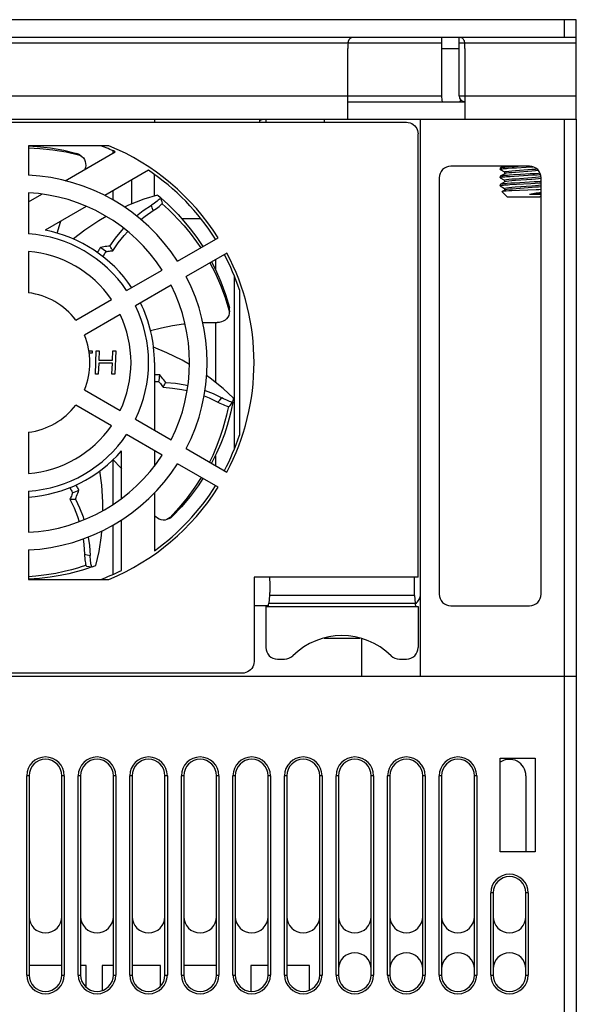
# Model space of a CAD drawing. Header units: millimetres. Extents: x 1231 to 1902, y -156 to 506.
# Tile 6 of 46: x 1457 to 1504, y -69 to 15. Entities that reach past the tile are written whole.
import ezdxf

# ---------------------------------------------------------------- set-up
doc = ezdxf.new("R2010")
doc.units = ezdxf.units.MM
doc.header["$LTSCALE"] = 30.734
doc.layers.get('0').update_dxf_attribs({"linetype": 'CONTINUOUS'})

msp = doc.modelspace()

# ---------------------------------------------------------------- linework, layer by layer
for p, q in [((1504.257, 14.545), (1409.257, 14.545)), ((1503.257, 13.045), (1503.257, 14.545)), ((1504.257, 6.045), (1504.257, 14.545)), ((1409.257, 13.045), (1504.257, 13.045)), ((1492.757, 13.045), (1492.757, 8.045)), ((1494.257, 8.045), (1494.257, 13.045)), ((1492.757, 12.545), (1420.757, 12.545)), ((1484.757, 6.045), (1484.757, 12.08)), ((1494.257, 12.045), (1492.757, 12.045)), ((1504.257, 12.545), (1494.257, 12.545)), ((1494.757, 12.08), (1494.757, 6.045)), ((1420.757, 8.045), (1492.757, 8.045)), ((1494.257, 8.045), (1504.257, 8.045)), ((1494.41, 7.685), (1494.275, 7.545)), ((1484.757, 7.545), (1494.757, 7.545)), ((1422.557, 6.045), (1490.957, 6.045)), ((1468.257, 6.045), (1468.257, 5.795)), ((1477.257, 5.795), (1477.257, 6.045)), ((1477.757, 6.045), (1477.757, 5.795)), ((1482.757, 5.795), (1482.757, 6.045)), ((1490.957, -41.455), (1490.957, 6.045)), ((1490.957, 6.045), (1504.257, 6.045)), ((1503.257, -41.455), (1503.257, 6.045)), ((1504.257, 6.045), (1504.257, -41.455)), ((1423.76, 5.795), (1489.757, 5.795)), ((1490.757, -33.005), (1490.757, 4.794)), ((1457.507, 3.795), (1457.507, 1.277)), ((1464.357, 3.795), (1457.507, 3.795)), ((1464.707, 3.374), (1464.707, 3.164)), ((1460.625, 0.807), (1464.913, 3.283)), ((1460.712, 3.26), (1461.788, 3.013)), ((1461.898, 3.007), (1462.067, 2.876)), ((1467.762, 1.695), (1464.024, -0.463)), ((1500.257, 2.045), (1493.557, 2.045)), ((1497.758, 1.875), (1497.758, 1.775)), ((1497.767, 1.764), (1498.134, 1.552)), ((1498.041, 2.045), (1497.768, 1.886)), ((1498.446, 1.87), (1498.783, 1.894)), ((1498.956, 2.003), (1498.6, 1.981)), ((1498.783, 1.894), (1499.159, 1.917)), ((1499.661, 2.045), (1498.956, 2.003)), ((1499.055, 1.682), (1500.461, 1.781)), ((1499.159, 1.917), (1499.973, 1.962)), ((1499.973, 1.962), (1500.559, 1.996)), ((1466.307, 0.855), (1466.307, -1.178)), ((1468.257, -0.494), (1468.257, 1.332)), ((1492.557, 1.045), (1492.557, -34.455)), ((1497.766, 1.185), (1497.757, 1.175)), ((1497.758, 1.176), (1497.758, 1.075)), ((1498.147, 1.406), (1497.767, 1.186)), ((1497.767, 1.064), (1498.134, 0.852)), ((1498.136, 1.556), (1498.177, 1.581)), ((1498.136, 1.556), (1498.136, 1.406)), ((1498.136, 0.856), (1498.177, 0.882)), ((1498.136, 0.856), (1498.136, 0.694)), ((1498.177, 1.419), (1498.147, 1.407)), ((1498.906, 1.301), (1498.549, 1.278)), ((1498.602, 1.181), (1498.964, 1.204)), ((1499.5, 1.336), (1498.906, 1.301)), ((1498.964, 1.204), (1500.555, 1.296)), ((1499.057, 0.982), (1500.458, 1.081)), ((1500.465, 0.919), (1499.061, 0.819)), ((1500.314, 1.381), (1499.5, 1.336)), ((1500.694, 1.404), (1500.314, 1.381)), ((1500.555, 1.296), (1500.914, 1.319)), ((1501.038, 1.428), (1500.694, 1.404)), ((1501.176, 1.438), (1501.038, 1.428)), ((1501.217, 1.156), (1501.249, 1.163)), ((1501.257, 1.002), (1501.217, 0.994)), ((1501.257, -34.455), (1501.257, 1.045)), ((1497.758, 0.475), (1497.758, 0.375)), ((1498.148, 0.706), (1497.767, 0.485)), ((1497.768, 0.364), (1498.133, 0.151)), ((1498.148, 0.007), (1497.932, -0.119)), ((1498.136, 0.156), (1498.177, 0.181)), ((1498.136, 0.156), (1498.136, 0.007)), ((1498.177, 0.719), (1498.148, 0.707)), ((1498.206, 0.026), (1498.148, 0.007)), ((1498.679, 0.586), (1498.357, 0.563)), ((1498.592, 0.481), (1499.144, 0.515)), ((1499.046, 0.609), (1498.679, 0.586)), ((1500.657, 0.702), (1499.046, 0.609)), ((1499.052, 0.281), (1500.465, 0.382)), ((1500.503, 0.222), (1499.121, 0.124)), ((1499.144, 0.515), (1500.363, 0.584)), ((1500.832, 0.025), (1499.404, -0.028)), ((1500.363, 0.584), (1500.739, 0.608)), ((1501.006, 0.725), (1500.657, 0.702)), ((1500.739, 0.608), (1501.075, 0.63)), ((1457.507, -0.224), (1457.507, -3.731)), ((1457.507, -0.993), (1458.655, -0.33)), ((1464.707, -0.069), (1464.707, -0.822)), ((1468.754, -0.622), (1468.762, -0.633)), ((1468.755, -0.623), (1468.829, -0.686)), ((1468.853, -0.862), (1468.762, -0.633)), ((1468.829, -0.686), (1469.085, -0.911)), ((1497.932, -0.119), (1497.929, -0.121)), ((1497.934, -0.132), (1497.929, -0.121)), ((1498.357, -0.555), (1497.934, -0.132)), ((1498.359, -0.555), (1501.156, -0.555)), ((1499.404, -0.028), (1498.76, -0.055)), ((1500.254, -0.334), (1501.257, -0.334)), ((1501.157, -0.555), (1501.257, -0.455)), ((1501.238, -0.24), (1501.257, -0.236)), ((1462.441, -1.378), (1458.92, -3.41)), ((1468.071, -1.51), (1467.997, -1.273)), ((1468.143, -1.744), (1468.071, -1.51)), ((1468.938, -1.083), (1468.853, -0.862)), ((1472.233, -2.455), (1470.616, -2.455)), ((1470.223, -6.064), (1473.691, -4.062)), ((1473.457, -4.168), (1473.457, -4.197)), ((1457.507, -5.235), (1457.507, -8.752)), ((1474.441, -5.361), (1470.973, -7.363)), ((1473.457, -5.929), (1473.457, -6.746)), ((1465.886, -8.568), (1468.923, -6.815)), ((1475.057, -7.309), (1475.057, -22.108)), ((1469.673, -8.114), (1466.636, -9.867)), ((1474.293, -9.147), (1474.617, -10.203)), ((1475.507, -8.5), (1475.507, -20.91)), ((1461.538, -11.079), (1464.584, -9.32)), ((1465.334, -10.619), (1462.288, -12.378)), ((1474.667, -10.301), (1474.638, -10.513)), ((1473.457, -11.284), (1473.457, -16.382)), ((1462.67, -13.705), (1462.952, -13.705)), ((1462.945, -13.918), (1462.705, -13.918)), ((1462.952, -13.705), (1462.945, -13.918)), ((1463.216, -15.705), (1463.285, -13.705)), ((1463.285, -13.705), (1463.535, -13.705)), ((1463.535, -13.705), (1463.507, -14.513)), ((1464.674, -14.513), (1464.702, -13.705)), ((1464.702, -13.705), (1464.952, -13.705)), ((1464.952, -13.705), (1464.882, -15.705)), ((1463.498, -14.769), (1463.466, -15.705)), ((1464.665, -14.769), (1463.498, -14.769)), ((1463.507, -14.513), (1464.674, -14.513)), ((1464.632, -15.705), (1464.665, -14.769)), ((1468.257, -14.705), (1468.257, -20.478)), ((1463.466, -15.705), (1463.216, -15.705)), ((1464.882, -15.705), (1464.632, -15.705)), ((1462.288, -17.032), (1465.334, -18.791)), ((1464.584, -20.09), (1461.538, -18.331)), ((1473.675, -18.085), (1473.842, -17.905)), ((1473.842, -17.905), (1474.01, -17.723)), ((1474.934, -18.149), (1474.867, -18.484)), ((1474.951, -18.054), (1474.934, -18.149)), ((1474.952, -18.053), (1474.946, -18.065)), ((1466.636, -19.543), (1469.673, -21.296)), ((1457.507, -20.658), (1457.507, -24.175)), ((1468.923, -22.595), (1465.886, -20.842)), ((1465.457, -26.291), (1465.457, -22.226)), ((1468.257, -22.21), (1468.257, -23.536)), ((1470.973, -22.047), (1474.441, -24.048)), ((1473.457, -22.654), (1473.457, -23.481)), ((1464.707, -23.01), (1464.707, -26.82)), ((1473.691, -25.347), (1470.223, -23.346)), ((1457.507, -25.679), (1457.507, -29.186)), ((1468.257, -25.811), (1468.257, -30.761)), ((1473.457, -25.213), (1473.457, -25.239)), ((1470.339, -27.112), (1469.586, -27.921)), ((1465.457, -32.435), (1465.457, -28.119)), ((1469.526, -28.013), (1469.328, -28.094)), ((1464.707, -28.588), (1464.707, -32.783)), ((1457.507, -30.687), (1457.507, -33.205)), ((1462.289, -31.046), (1462.528, -31.101)), ((1462.528, -31.101), (1462.77, -31.155)), ((1462.464, -32.065), (1462.698, -32.101)), ((1462.863, -32.168), (1462.54, -32.278)), ((1462.698, -32.101), (1462.942, -32.137)), ((1462.954, -32.136), (1462.863, -32.168)), ((1462.955, -32.136), (1462.942, -32.137)), ((1457.507, -33.205), (1464.357, -33.205)), ((1457.557, -33.185), (1457.557, -33.205)), ((1476.757, -33.005), (1476.757, -40.208)), ((1490.757, -33.005), (1476.757, -33.005)), ((1478.077, -34.588), (1478.014, -35.221)), ((1478.014, -35.221), (1490.501, -35.221)), ((1490.438, -34.588), (1478.077, -34.588)), ((1490.438, -34.588), (1490.501, -35.221)), ((1477.98, -35.455), (1476.757, -35.455)), ((1477.757, -35.505), (1477.757, -39.005)), ((1477.757, -35.505), (1490.757, -35.505)), ((1490.757, -35.505), (1490.757, -39.005)), ((1493.557, -35.455), (1500.257, -35.455)), ((1482.744, -38.207), (1485.771, -38.207)), ((1485.957, -41.455), (1485.957, -38.26)), ((1478.757, -40.005), (1479.358, -40.005)), ((1489.156, -40.005), (1489.757, -40.005)), ((1409.257, -41.455), (1504.257, -41.455)), ((1475.758, -41.209), (1437.757, -41.209)), ((1490.957, -41.455), (1504.257, -41.455)), ((1503.257, -138.455), (1503.257, -41.455)), ((1504.257, -41.455), (1504.257, -137.455)), ((1497.757, -48.455), (1500.757, -48.455)), ((1497.757, -56.455), (1497.757, -48.455)), ((1500.757, -48.455), (1500.757, -56.455)), ((1457.357, -66.955), (1457.357, -49.955)), ((1457.557, -49.955), (1457.357, -49.955)), ((1457.557, -49.955), (1457.557, -66.955)), ((1460.357, -66.955), (1460.357, -49.955)), ((1460.557, -49.955), (1460.357, -49.955)), ((1460.557, -49.955), (1460.557, -66.955)), ((1461.757, -66.955), (1461.757, -49.955)), ((1461.957, -49.955), (1461.757, -49.955)), ((1461.957, -49.955), (1461.957, -66.955)), ((1464.757, -66.955), (1464.757, -49.955)), ((1464.957, -49.955), (1464.757, -49.955)), ((1464.957, -49.955), (1464.957, -66.955)), ((1466.157, -66.955), (1466.157, -49.955)), ((1466.357, -49.955), (1466.157, -49.955)), ((1466.357, -49.955), (1466.357, -66.955)), ((1469.157, -66.955), (1469.157, -49.955)), ((1469.357, -49.955), (1469.157, -49.955)), ((1469.357, -49.955), (1469.357, -66.955)), ((1470.557, -66.955), (1470.557, -49.955)), ((1470.757, -49.955), (1470.557, -49.955)), ((1470.757, -49.955), (1470.757, -66.955)), ((1473.557, -66.955), (1473.557, -49.955)), ((1473.757, -49.955), (1473.557, -49.955)), ((1473.757, -49.955), (1473.757, -66.955)), ((1474.957, -66.955), (1474.957, -49.955)), ((1475.157, -49.955), (1474.957, -49.955)), ((1475.157, -49.955), (1475.157, -66.955)), ((1477.957, -66.955), (1477.957, -49.955)), ((1478.157, -49.955), (1477.957, -49.955)), ((1478.157, -49.955), (1478.157, -66.955)), ((1479.357, -66.955), (1479.357, -49.955)), ((1479.557, -49.955), (1479.357, -49.955)), ((1479.557, -49.955), (1479.557, -66.955)), ((1482.357, -66.955), (1482.357, -49.955)), ((1482.557, -49.955), (1482.357, -49.955)), ((1482.557, -49.955), (1482.557, -66.955)), ((1483.957, -49.955), (1483.757, -49.955)), ((1483.757, -66.955), (1483.757, -49.955)), ((1483.957, -49.955), (1483.957, -66.955)), ((1486.957, -49.955), (1486.757, -49.955)), ((1486.757, -66.955), (1486.757, -49.955)), ((1486.957, -49.955), (1486.957, -66.955)), ((1488.357, -49.955), (1488.157, -49.955)), ((1488.157, -66.955), (1488.157, -49.955)), ((1488.357, -49.955), (1488.357, -66.955)), ((1491.357, -49.955), (1491.157, -49.955)), ((1491.157, -66.955), (1491.157, -49.955)), ((1491.357, -49.955), (1491.357, -66.955)), ((1492.757, -49.955), (1492.557, -49.955)), ((1492.557, -66.955), (1492.557, -49.955)), ((1492.757, -49.955), (1492.757, -66.955)), ((1495.757, -49.955), (1495.557, -49.955)), ((1495.557, -66.955), (1495.557, -49.955)), ((1495.757, -49.955), (1495.757, -66.955)), ((1499.957, -49.955), (1499.957, -56.455)), ((1500.757, -56.455), (1497.757, -56.455)), ((1497.157, -59.955), (1496.957, -59.955)), ((1496.957, -66.955), (1496.957, -59.955)), ((1497.157, -59.955), (1497.157, -66.955)), ((1500.157, -59.955), (1499.957, -59.955)), ((1499.957, -66.955), (1499.957, -59.955)), ((1500.157, -59.955), (1500.157, -66.955)), ((1460.357, -66.155), (1457.557, -66.155)), ((1462.432, -66.155), (1461.957, -66.155)), ((1462.432, -68.003), (1462.432, -66.155)), ((1463.782, -66.155), (1463.782, -68.287)), ((1464.757, -66.155), (1463.782, -66.155)), ((1468.782, -66.155), (1466.357, -66.155)), ((1468.782, -67.905), (1468.782, -66.155)), ((1473.557, -66.155), (1470.757, -66.155)), ((1477.957, -66.155), (1476.482, -66.155)), ((1476.482, -66.155), (1476.482, -68.351)), ((1481.482, -66.155), (1479.557, -66.155)), ((1481.482, -68.252), (1481.482, -66.155)), ((1457.357, -66.955), (1457.557, -66.955)), ((1460.357, -66.955), (1460.557, -66.955)), ((1461.757, -66.955), (1461.957, -66.955)), ((1464.757, -66.955), (1464.957, -66.955)), ((1466.157, -66.955), (1466.357, -66.955)), ((1469.157, -66.955), (1469.357, -66.955)), ((1470.557, -66.955), (1470.757, -66.955)), ((1473.557, -66.955), (1473.757, -66.955)), ((1474.957, -66.955), (1475.157, -66.955)), ((1477.957, -66.955), (1478.157, -66.955)), ((1479.357, -66.955), (1479.557, -66.955)), ((1482.357, -66.955), (1482.557, -66.955)), ((1483.757, -66.955), (1483.957, -66.955)), ((1486.757, -66.955), (1486.957, -66.955)), ((1488.157, -66.955), (1488.357, -66.955)), ((1491.157, -66.955), (1491.357, -66.955)), ((1492.557, -66.955), (1492.757, -66.955)), ((1495.557, -66.955), (1495.757, -66.955)), ((1496.957, -66.955), (1497.157, -66.955)), ((1499.957, -66.955), (1500.157, -66.955))]:
    msp.add_line(p, q)
for points in [[(1484.779, 12.545), (1484.786, 12.582), (1484.795, 12.62), (1484.804, 12.656), (1484.815, 12.693), (1484.827, 12.729), (1484.84, 12.764), (1484.854, 12.797), (1484.87, 12.83), (1484.887, 12.86), (1484.905, 12.89), (1484.925, 12.917), (1484.946, 12.942), (1484.969, 12.965), (1484.993, 12.985), (1485.019, 13.003), (1485.047, 13.018), (1485.076, 13.03), (1485.107, 13.038), (1485.14, 13.043), (1485.175, 13.045)], [(1494.34, 13.045), (1494.405, 13.039), (1494.464, 13.02), (1494.516, 12.989), (1494.563, 12.948), (1494.606, 12.895), (1494.643, 12.832), (1494.675, 12.762), (1494.701, 12.689), (1494.721, 12.616), (1494.736, 12.545)], [(1477.257, 5.905), (1477.258, 5.918), (1477.261, 5.931), (1477.266, 5.943), (1477.273, 5.954), (1477.282, 5.966), (1477.294, 5.976), (1477.308, 5.986), (1477.325, 5.995), (1477.344, 6.004)], [(1477.344, 6.004), (1477.367, 6.011), (1477.392, 6.018), (1477.42, 6.024), (1477.451, 6.029)], [(1489.757, 5.795), (1489.916, 5.782), (1490.067, 5.746), (1490.212, 5.685), (1490.346, 5.603), (1490.464, 5.502), (1490.566, 5.383), (1490.648, 5.249), (1490.708, 5.104), (1490.744, 4.953), (1490.757, 4.794)], [(1457.506, 3.773), (1458.243, 3.736), (1459.385, 3.607), (1460.524, 3.407), (1461.626, 3.143)], [(1457.507, 3.604), (1458.483, 3.563), (1459.599, 3.446), (1460.712, 3.26)], [(1461.898, 3.007), (1461.777, 3.084), (1461.626, 3.143)], [(1461.626, 3.143), (1461.653, 3.121), (1461.68, 3.099), (1461.737, 3.055)], [(1461.737, 3.055), (1461.763, 3.034), (1461.788, 3.013)], [(1461.788, 3.013), (1461.941, 2.956), (1462.067, 2.876)], [(1462.067, 2.876), (1462.194, 2.751), (1462.286, 2.613), (1462.35, 2.456), (1462.384, 2.286), (1462.388, 2.108), (1462.361, 1.931), (1462.312, 1.781)], [(1497.767, 1.886), (1497.758, 1.877), (1497.758, 1.875)], [(1497.758, 1.775), (1497.759, 1.779), (1497.775, 1.79), (1497.813, 1.801)], [(1497.767, 1.764), (1497.763, 1.767), (1497.758, 1.775)], [(1498.6, 1.981), (1498.439, 1.97), (1498.292, 1.958), (1498.16, 1.947), (1498.045, 1.935), (1497.947, 1.924), (1497.869, 1.912), (1497.81, 1.901), (1497.773, 1.889), (1497.767, 1.886)], [(1497.813, 1.801), (1497.871, 1.812), (1497.949, 1.824)], [(1497.949, 1.824), (1498.047, 1.836), (1498.163, 1.847), (1498.297, 1.859), (1498.446, 1.87)], [(1498.177, 1.581), (1498.297, 1.606), (1498.489, 1.631), (1498.745, 1.656), (1499.055, 1.682)], [(1500.461, 1.781), (1500.769, 1.806), (1500.889, 1.818)], [(1497.758, 1.075), (1497.758, 1.078), (1497.775, 1.09), (1497.813, 1.102)], [(1497.767, 1.064), (1497.763, 1.067), (1497.758, 1.075)], [(1498.549, 1.278), (1498.389, 1.266), (1498.245, 1.255), (1498.119, 1.243), (1498.01, 1.231), (1497.92, 1.22), (1497.849, 1.208), (1497.798, 1.197), (1497.766, 1.185)], [(1497.813, 1.102), (1497.871, 1.113), (1497.948, 1.125)], [(1497.948, 1.125), (1498.044, 1.136), (1498.158, 1.147), (1498.29, 1.158), (1498.439, 1.17), (1498.602, 1.181)], [(1499.4, 1.544), (1499.058, 1.519), (1498.751, 1.494), (1498.493, 1.469), (1498.298, 1.444), (1498.177, 1.419)], [(1498.177, 0.882), (1498.298, 0.907), (1498.493, 0.932), (1498.75, 0.957), (1499.057, 0.982)], [(1501.036, 1.67), (1501.022, 1.668), (1500.765, 1.643), (1500.459, 1.618), (1500.119, 1.593), (1499.4, 1.544)], [(1500.458, 1.081), (1500.765, 1.106), (1501.022, 1.131), (1501.217, 1.156)], [(1501.217, 0.994), (1501.025, 0.969), (1500.771, 0.944), (1500.465, 0.919)], [(1500.914, 1.319), (1501.077, 1.33), (1501.211, 1.341)], [(1497.767, 0.485), (1497.762, 0.482), (1497.758, 0.475)], [(1497.758, 0.375), (1497.758, 0.378), (1497.773, 0.389), (1497.81, 0.401)], [(1497.767, 0.364), (1497.764, 0.366), (1497.758, 0.375)], [(1498.357, 0.563), (1498.217, 0.552), (1498.093, 0.541), (1497.987, 0.529), (1497.9, 0.518), (1497.833, 0.506), (1497.787, 0.494), (1497.767, 0.485)], [(1497.81, 0.401), (1497.868, 0.412), (1497.945, 0.423)], [(1497.945, 0.423), (1498.041, 0.435), (1498.155, 0.447), (1498.286, 0.458), (1498.432, 0.47), (1498.592, 0.481)], [(1499.061, 0.819), (1498.752, 0.794), (1498.493, 0.769), (1498.298, 0.744), (1498.177, 0.719)], [(1498.177, 0.181), (1498.297, 0.206), (1498.489, 0.231), (1498.744, 0.256), (1499.052, 0.281)], [(1499.121, 0.124), (1498.81, 0.099), (1498.548, 0.075), (1498.344, 0.051), (1498.206, 0.026)], [(1500.465, 0.382), (1500.773, 0.407), (1501.026, 0.432), (1501.217, 0.457), (1501.257, 0.465)], [(1501.257, 0.302), (1501.224, 0.295), (1501.04, 0.27), (1500.797, 0.246), (1500.503, 0.222)], [(1501.263, 0.045), (1501.061, 0.035), (1500.832, 0.025)], [(1501.257, 0.744), (1501.16, 0.736), (1501.006, 0.725)], [(1501.075, 0.63), (1501.223, 0.641), (1501.257, 0.644)], [(1468.508, -0.416), (1467.342, -0.777), (1466.034, -1.284), (1465.699, -1.444)], [(1468.751, -0.681), (1468.715, -0.728), (1468.658, -0.785), (1468.581, -0.853), (1468.488, -0.928), (1468.38, -1.01), (1468.261, -1.097), (1468.134, -1.184), (1467.997, -1.272)], [(1468.754, -0.622), (1468.577, -0.473), (1468.51, -0.418)], [(1468.762, -0.633), (1468.764, -0.647), (1468.751, -0.681)], [(1498.086, -0.094), (1497.975, -0.107), (1497.932, -0.119)], [(1498.76, -0.055), (1498.488, -0.068), (1498.26, -0.081), (1498.086, -0.094)], [(1500.254, -0.334), (1500.565, -0.31), (1500.84, -0.287), (1501.067, -0.264), (1501.238, -0.24)], [(1500.255, -0.334), (1500.558, -0.285), (1500.844, -0.236), (1501.104, -0.188), (1501.257, -0.155)], [(1466.726, -2.197), (1467.304, -1.741), (1467.997, -1.273)], [(1468.143, -1.744), (1468.286, -1.652), (1468.419, -1.56), (1468.544, -1.468), (1468.658, -1.381), (1468.756, -1.301), (1468.836, -1.231), (1468.894, -1.172), (1468.929, -1.125), (1468.94, -1.091), (1468.938, -1.083)], [(1468.917, -1.16), (1469.16, -1.379), (1469.472, -1.668), (1469.848, -2.034), (1470.294, -2.493), (1470.788, -3.041), (1471.313, -3.675), (1471.854, -4.394), (1472.208, -4.919)], [(1469.085, -0.911), (1469.414, -1.212), (1469.809, -1.594), (1470.269, -2.069), (1470.775, -2.632), (1471.312, -3.286), (1471.864, -4.027), (1472.389, -4.814)], [(1464.149, -2.237), (1463.509, -2.601), (1462.315, -3.402), (1461.339, -4.157)], [(1467.088, -2.5), (1467.458, -2.207), (1468.143, -1.744)], [(1459.961, -3.66), (1460.228, -2.741), (1460.266, -2.634)], [(1464.463, -4.765), (1464.938, -4.08), (1465.462, -3.431), (1465.633, -3.25)], [(1464.707, -5.163), (1465.161, -4.495), (1465.666, -3.861), (1465.981, -3.523)], [(1463.653, -4.884), (1463.609, -4.955), (1463.565, -5.026), (1463.521, -5.097), (1463.478, -5.169), (1463.436, -5.241), (1463.394, -5.313)], [(1464.463, -4.765), (1464.33, -4.78), (1464.195, -4.797), (1464.061, -4.816), (1463.925, -4.837), (1463.79, -4.86), (1463.653, -4.884)], [(1464.707, -5.163), (1464.667, -5.097), (1464.628, -5.031), (1464.587, -4.964), (1464.547, -4.898), (1464.505, -4.831), (1464.463, -4.765)], [(1463.871, -5.669), (1463.912, -5.595), (1463.953, -5.522), (1463.995, -5.449), (1464.037, -5.376), (1464.08, -5.304), (1464.124, -5.232)], [(1464.124, -5.232), (1464.222, -5.218), (1464.319, -5.205), (1464.417, -5.194), (1464.514, -5.183), (1464.61, -5.172), (1464.707, -5.163)], [(1472.988, -6.2), (1473.44, -7.065), (1473.898, -8.09), (1474.293, -9.147)], [(1473.134, -6.116), (1473.47, -6.771), (1473.929, -7.824), (1474.325, -8.911), (1474.648, -9.997)], [(1474.648, -9.997), (1474.643, -10.032), (1474.638, -10.066), (1474.628, -10.137)], [(1474.667, -10.301), (1474.673, -10.157), (1474.648, -9.997)], [(1474.638, -10.513), (1474.593, -10.685), (1474.519, -10.834), (1474.415, -10.968), (1474.285, -11.083), (1474.133, -11.175), (1473.966, -11.24), (1473.793, -11.276), (1473.62, -11.285)], [(1474.628, -10.137), (1474.623, -10.17), (1474.617, -10.203)], [(1474.617, -10.203), (1474.644, -10.364), (1474.638, -10.513)], [(1467.924, -11.957), (1468.854, -11.729), (1469.795, -11.547), (1470.747, -11.411), (1470.872, -11.399)], [(1472.378, -11.292), (1472.662, -11.28), (1473.62, -11.285)], [(1471.251, -14.872), (1470.615, -14.5), (1469.325, -13.866), (1468.183, -13.399)], [(1468.71, -15.767), (1468.627, -15.763), (1468.543, -15.761), (1468.46, -15.759), (1468.376, -15.758), (1468.293, -15.757), (1468.257, -15.757)], [(1469.219, -16.408), (1469.139, -16.3), (1469.057, -16.193), (1468.973, -16.086), (1468.887, -15.979), (1468.8, -15.873), (1468.71, -15.767)], [(1475.007, -17.737), (1474.111, -16.908), (1473.019, -16.029), (1472.713, -15.818)], [(1468.644, -16.348), (1468.559, -16.346), (1468.474, -16.345), (1468.39, -16.345), (1468.306, -16.345), (1468.257, -16.346)], [(1468.644, -16.348), (1468.705, -16.426), (1468.765, -16.504), (1468.824, -16.582), (1468.882, -16.661), (1468.939, -16.74), (1468.995, -16.819)], [(1468.995, -16.819), (1469.033, -16.751), (1469.071, -16.684), (1469.108, -16.616), (1469.145, -16.547), (1469.182, -16.478), (1469.219, -16.408)], [(1469.219, -16.408), (1470.049, -16.477), (1470.873, -16.607), (1471.115, -16.664)], [(1468.995, -16.819), (1469.802, -16.878), (1470.603, -16.998), (1471.053, -17.102)], [(1472.493, -17.549), (1472.931, -17.723), (1473.675, -18.085)], [(1472.574, -17.085), (1473.258, -17.357), (1474.01, -17.723)], [(1474.567, -18.463), (1474.499, -18.783), (1474.405, -19.198), (1474.276, -19.706), (1474.101, -20.322), (1473.874, -21.023), (1473.587, -21.795), (1473.235, -22.623), (1472.958, -23.192)], [(1473.675, -18.085), (1473.826, -18.162), (1473.972, -18.232), (1474.114, -18.295), (1474.246, -18.35), (1474.365, -18.394), (1474.466, -18.429), (1474.545, -18.449), (1474.604, -18.456), (1474.638, -18.449), (1474.645, -18.443)], [(1474.9, -18.08), (1474.841, -18.072), (1474.764, -18.052), (1474.667, -18.019), (1474.555, -17.976), (1474.432, -17.925), (1474.298, -17.865), (1474.158, -17.799), (1474.01, -17.723)], [(1474.645, -18.443), (1474.706, -18.367), (1474.793, -18.258), (1474.946, -18.065)], [(1474.946, -18.065), (1474.936, -18.074), (1474.9, -18.08)], [(1474.952, -18.053), (1474.992, -17.825), (1475.007, -17.739)], [(1474.867, -18.484), (1474.771, -18.919), (1474.638, -19.453), (1474.457, -20.088), (1474.222, -20.808), (1473.924, -21.6), (1473.558, -22.449), (1473.139, -23.297)], [(1464.721, -23.001), (1465.383, -23.693), (1465.457, -23.779)], [(1463.859, -27.34), (1463.864, -26.603), (1463.767, -25.169), (1463.601, -23.947)], [(1461.814, -25.587), (1461.775, -25.514), (1461.736, -25.44), (1461.696, -25.367), (1461.655, -25.294), (1461.614, -25.221), (1461.572, -25.148)], [(1472.384, -24.593), (1471.984, -25.212), (1471.302, -26.136), (1470.559, -27.022), (1469.78, -27.845)], [(1472.238, -24.509), (1471.715, -25.333), (1471.056, -26.241), (1470.339, -27.112)], [(1461.026, -25.383), (1461.069, -25.456), (1461.112, -25.528), (1461.155, -25.601), (1461.196, -25.674), (1461.237, -25.747), (1461.277, -25.821)], [(1461.277, -25.821), (1461.241, -25.913), (1461.203, -26.004), (1461.165, -26.094), (1461.126, -26.183), (1461.086, -26.272), (1461.046, -26.36)], [(1461.513, -26.348), (1461.566, -26.225), (1461.618, -26.1), (1461.669, -25.974), (1461.719, -25.847), (1461.767, -25.718), (1461.814, -25.587)], [(1461.046, -26.36), (1461.123, -26.359), (1461.2, -26.358), (1461.278, -26.356), (1461.356, -26.354), (1461.434, -26.352), (1461.513, -26.348)], [(1461.046, -26.36), (1461.398, -27.088), (1461.694, -27.842), (1461.83, -28.284)], [(1461.513, -26.348), (1461.869, -27.102), (1462.168, -27.88), (1462.24, -28.119)], [(1469.328, -28.094), (1469.161, -28.141), (1468.993, -28.152), (1468.824, -28.129), (1468.66, -28.074), (1468.504, -27.989), (1468.364, -27.878), (1468.257, -27.758)], [(1469.586, -27.921), (1469.463, -28.022), (1469.328, -28.094)], [(1469.526, -28.013), (1469.654, -27.947), (1469.78, -27.845)], [(1469.649, -27.897), (1469.617, -27.909), (1469.586, -27.921)], [(1469.78, -27.845), (1469.747, -27.858), (1469.715, -27.87), (1469.649, -27.897)], [(1463.256, -32.026), (1463.527, -30.836), (1463.742, -29.45), (1463.771, -29.079)], [(1462.162, -29.754), (1462.231, -30.221), (1462.289, -31.046)], [(1462.605, -29.592), (1462.711, -30.32), (1462.77, -31.155)], [(1462.289, -31.046), (1462.297, -31.216), (1462.31, -31.377), (1462.327, -31.531), (1462.345, -31.673), (1462.366, -31.798), (1462.387, -31.903), (1462.409, -31.982), (1462.431, -32.036), (1462.455, -32.062), (1462.464, -32.065)], [(1462.862, -31.971), (1462.842, -31.871), (1462.823, -31.752), (1462.806, -31.618), (1462.79, -31.472), (1462.778, -31.318), (1462.77, -31.155)], [(1462.54, -32.278), (1462.114, -32.412), (1461.586, -32.564), (1460.945, -32.725), (1460.204, -32.881), (1459.369, -33.02), (1458.451, -33.127), (1457.506, -33.188)], [(1462.407, -32.008), (1462.096, -32.109), (1461.69, -32.234), (1461.186, -32.377), (1460.565, -32.534), (1459.844, -32.688), (1459.032, -32.825), (1458.139, -32.934), (1457.507, -32.978)], [(1462.942, -32.137), (1462.929, -32.132), (1462.906, -32.103), (1462.883, -32.049), (1462.862, -31.971)], [(1462.955, -32.136), (1463.173, -32.057), (1463.254, -32.027)], [(1478.072, -33.005), (1478.077, -33.042), (1478.081, -33.1), (1478.085, -33.182), (1478.089, -33.282), (1478.092, -33.399), (1478.094, -33.529), (1478.095, -33.667), (1478.096, -33.815)], [(1490.443, -33.005), (1490.438, -33.041), (1490.434, -33.099), (1490.429, -33.181), (1490.426, -33.282), (1490.423, -33.4), (1490.421, -33.531), (1490.419, -33.669), (1490.419, -33.815)], [(1478.096, -33.815), (1478.095, -33.943), (1478.094, -34.065), (1478.093, -34.181), (1478.091, -34.289), (1478.088, -34.385), (1478.084, -34.469), (1478.081, -34.536), (1478.077, -34.588)], [(1490.419, -33.815), (1490.419, -33.942), (1490.42, -34.063), (1490.422, -34.18), (1490.424, -34.289), (1490.427, -34.386), (1490.43, -34.469), (1490.434, -34.537), (1490.438, -34.588)], [(1476.757, -40.208), (1476.744, -40.367), (1476.708, -40.518), (1476.648, -40.663), (1476.566, -40.796), (1476.464, -40.915), (1476.346, -41.017), (1476.212, -41.099), (1476.067, -41.159), (1475.916, -41.196), (1475.758, -41.209)]]:
    msp.add_lwpolyline(points)
for centre, radius, start, end in [((1489.757, 12.08), 5, 174.66836, 180), ((1489.757, 12.08), 5, 0, 5.33164), ((1494.757, 8.045), 2, 180, 194.48921), ((1494.757, 8.045), 0.5, 180, 270), ((1456.757, -14.705), 19.75, 65.61096, 69.50911), ((1456.757, -14.705), 20, 32.1491, 67.66835), ((1456.757, -14.705), 19.75, 32.17395, 56.13619), ((1493.557, 1.045), 1, 90, 180), ((1500.257, 1.045), 1, 0, 90), ((1456.757, -14.705), 16, 32.68672, 87.31328), ((1456.757, -14.705), 14.5, 32.9649, 87.0351), ((1456.757, -14.705), 11, 33.90956, 86.09044), ((1456.757, -14.705), 11.5, 33.74092, 79.15851), ((1456.757, -14.705), 12, 52.1283, 54.92364), ((1456.757, -14.705), 9.5, 34.52806, 85.47194), ((1456.757, -14.705), 19.75, 18.31065, 27.82341), ((1456.757, -14.705), 20, 332.1491, 27.8509), ((1456.757, -14.705), 16, 332.68672, 27.31328), ((1456.757, -14.705), 14.5, 332.9649, 27.0351), ((1456.757, -14.705), 6, 37.18076, 82.81924), ((1456.757, -14.705), 11, 333.90956, 26.09044), ((1456.757, -14.705), 11.5, 0, 26.2509), ((1456.757, -14.705), 9.5, 334.52806, 25.47194), ((1456.757, -14.705), 6, 337.18076, 22.81924), ((1456.757, -14.705), 12, 352.1283, 354.92364), ((1456.757, -14.705), 6, 277.18076, 322.81924), ((1456.757, -14.705), 9.5, 274.52806, 325.47194), ((1456.757, -14.705), 11, 273.90956, 326.09044), ((1456.757, -14.705), 19.75, 332.17311, 341.68935), ((1456.757, -14.705), 14.5, 272.9649, 327.0351), ((1456.757, -14.705), 11.5, 273.74092, 319.15851), ((1456.757, -14.705), 16, 272.68672, 327.31328), ((1456.757, -14.705), 12, 292.1283, 294.92364), ((1456.757, -14.705), 20, 292.33165, 327.8509), ((1456.757, -14.705), 19.75, 305.61096, 327.82223), ((1456.757, -14.705), 19.75, 290.4852, 296.13619), ((1489.957, -34.455), 1, 303.43759, 360), ((1493.557, -34.455), 1, 180, 270), ((1500.257, -34.455), 1, 270, 360), ((1484.257, -44.005), 6, 45.58469, 134.41531), ((1478.757, -39.005), 1, 180, 270), ((1489.757, -39.005), 1, 270, 360), ((1479.358, -39.005), 1, 270, 314.41531), ((1489.156, -39.005), 1, 225.58469, 270), ((1458.957, -49.955), 1.6, 0, 180), ((1458.957, -49.955), 1.4, 0, 180), ((1463.357, -49.955), 1.6, 0, 180), ((1463.357, -49.955), 1.4, 0, 180), ((1467.757, -49.955), 1.6, 0, 180), ((1467.757, -49.955), 1.4, 0, 180), ((1472.157, -49.955), 1.6, 0, 180), ((1472.157, -49.955), 1.4, 0, 180), ((1476.557, -49.955), 1.6, 0, 180), ((1476.557, -49.955), 1.4, 0, 180), ((1480.957, -49.955), 1.6, 0, 180), ((1480.957, -49.955), 1.4, 0, 180), ((1485.357, -49.955), 1.6, 0, 180), ((1485.357, -49.955), 1.4, 0, 180), ((1489.757, -49.955), 1.6, 0, 180), ((1489.757, -49.955), 1.4, 0, 180), ((1494.157, -49.955), 1.6, 0, 180), ((1494.157, -49.955), 1.4, 0, 180), ((1498.557, -49.955), 1.4, 0, 124.86842), ((1498.557, -59.955), 1.6, 0, 180), ((1498.557, -59.955), 1.4, 0, 180), ((1458.957, -61.955), 1.4, 180, 360), ((1463.357, -61.955), 1.4, 180, 360), ((1467.757, -61.955), 1.4, 180, 360), ((1472.157, -61.955), 1.4, 180, 360), ((1476.557, -61.955), 1.4, 180, 360), ((1480.957, -61.955), 1.4, 180, 360), ((1485.357, -61.955), 1.4, 180, 360), ((1489.757, -61.955), 1.4, 180, 360), ((1494.157, -61.955), 1.4, 180, 360), ((1498.557, -61.955), 1.4, 180, 360), ((1485.357, -66.455), 1.4, 0, 180), ((1489.757, -66.455), 1.4, 0, 180), ((1494.157, -66.455), 1.4, 0, 180), ((1498.557, -66.455), 1.4, 0, 180), ((1458.957, -66.955), 1.6, 180, 360), ((1458.957, -66.955), 1.4, 180, 360), ((1463.357, -66.955), 1.6, 180, 360), ((1463.357, -66.955), 1.4, 180, 360), ((1467.757, -66.955), 1.6, 180, 360), ((1467.757, -66.955), 1.4, 180, 360), ((1472.157, -66.955), 1.6, 180, 360), ((1472.157, -66.955), 1.4, 180, 360), ((1476.557, -66.955), 1.6, 180, 360), ((1476.557, -66.955), 1.4, 180, 360), ((1480.957, -66.955), 1.6, 180, 360), ((1480.957, -66.955), 1.4, 180, 360), ((1485.357, -66.955), 1.6, 180, 360), ((1485.357, -66.955), 1.4, 180, 360), ((1489.757, -66.955), 1.6, 180, 360), ((1489.757, -66.955), 1.4, 180, 360), ((1494.157, -66.955), 1.6, 180, 360), ((1494.157, -66.955), 1.4, 180, 360), ((1498.557, -66.955), 1.6, 180, 360), ((1498.557, -66.955), 1.4, 180, 360)]:
    msp.add_arc(centre, radius, start, end)
for centre, start_param, end_param in [((1477.956, -30.505), -3.141593, -2.802832), ((1490.559, -30.505), -3.480353, -3.141593)]:
    msp.add_ellipse(centre, major_axis=(0, 5), ratio=0.034921, start_param=start_param, end_param=end_param)

doc.saveas('drawing.dxf')
